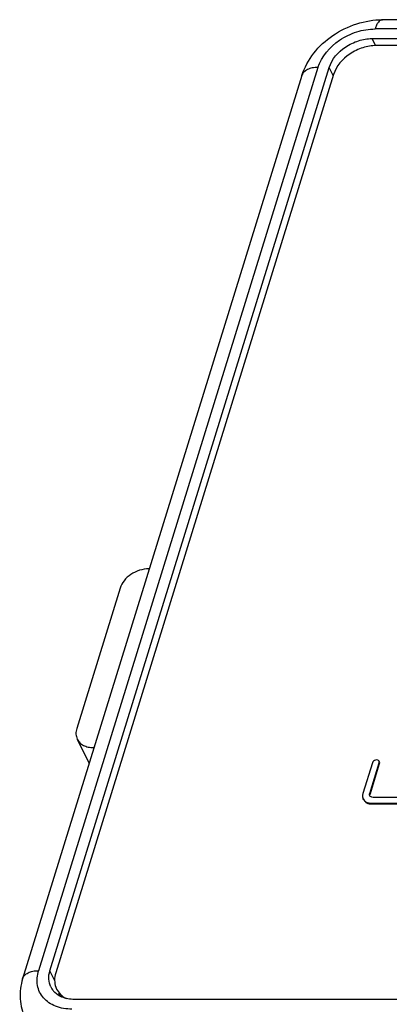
# Model space of a CAD drawing. Header units: millimetres. Extents: x 0 to 594, y 0 to 420.
# Tile 8 of 20: x 356 to 378, y 134 to 194. Entities that reach past the tile are written whole.
import ezdxf

# ---------------------------------------------------------------- set-up
doc = ezdxf.new("R2010")
doc.units = ezdxf.units.MM
doc.header["$LTSCALE"] = 32.67
doc.layers.get('0').update_dxf_attribs({"linetype": 'CONTINUOUS'})
doc.layers.add('3_ALL_AXES', color=7, linetype='CONTINUOUS')

msp = doc.modelspace()

# ---------------------------------------------------------------- linework, layer by layer
at = {"color": 7, "linetype": 'CONTINUOUS'}
for p, q in [((553.317775, 193.792664), (377.855655, 193.792664)), ((552.597844, 192.210985), (377.481123, 192.210985)), ((372.933142, 190.385554), (355.867466, 135.161007)), ((374.864087, 190.4485), (357.889186, 135.5177)), ((363.610593, 160.217776), (363.565378, 160.217776)), ((361.820687, 159.042786), (359.170061, 150.465356)), ((359.205055, 149.804542), (359.933771, 148.319574)), ((360.233768, 149.290365), (360.188553, 149.290365)), ((358.054947, 134.295657), (358.151287, 134.099339))]:
    msp.add_line(p, q, dxfattribs=at)
at = {"color": 9, "linetype": 'CONTINUOUS'}
for p, q in [((552.860212, 193.225079), (377.398092, 193.225079)), ((373.90871, 190.875098), (356.843035, 135.650551)), ((360.188553, 149.290365), (360.216297, 149.233828))]:
    msp.add_line(p, q, dxfattribs=at)
at = {"color": 7, "linetype": 'CONTINUOUS'}
msp.add_arc((358.995062, 135.043324), 1.173359, 200.31965753, 206.13493691, dxfattribs=at)
for points, knots in [([(372.933142, 190.385554), (373.083697, 190.87275), (373.597282, 191.810713), (374.782851, 192.895862), (376.24409, 193.611743), (377.323603, 193.792664), (377.855655, 193.792664)], [0, 0, 0, 0, 0.240922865, 0.492372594, 0.748624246, 1, 1, 1, 1]), ([(377.481123, 192.210985), (377.199342, 192.210985), (376.621356, 192.110688), (375.623096, 191.631651), (375.020856, 190.955805), (374.864087, 190.4485)], [0, 0, 0, 0, 0.254924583, 0.51963021, 1, 1, 1, 1]), ([(363.565378, 160.217776), (363.377541, 160.217776), (362.993162, 160.151911), (362.472854, 159.899709), (362.053909, 159.52601), (361.871042, 159.205735), (361.820687, 159.042786)], [0, 0, 0, 0, 0.25319598, 0.516158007, 0.770102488, 1, 1, 1, 1]), ([(359.170061, 150.465356), (359.135739, 150.354292), (359.101428, 150.126929), (359.157317, 149.90188), (359.205065, 149.804547)], [0, 0, 0, 0, 0.517430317, 1, 1, 1, 1]), ([(359.205065, 149.804547), (359.243899, 149.725386), (359.352513, 149.575903), (359.584912, 149.411284), (359.87167, 149.311039), (360.080518, 149.290365), (360.188553, 149.290365)], [0, 0, 0, 0, 0.22685607, 0.465050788, 0.72204352, 1, 1, 1, 1]), ([(357.889186, 135.5177), (357.843744, 135.370653), (357.793485, 135.071718), (357.844684, 134.770962), (357.894721, 134.635866)], [0, 0, 0, 0, 0.516518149, 1, 1, 1, 1]), ([(355.867466, 135.161007), (355.744857, 134.764244), (355.630561, 133.926928), (355.843482, 133.103526), (356.023988, 132.735694)], [0, 0, 0, 0, 0.503358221, 1, 1, 1, 1]), ([(357.941668, 134.526475), (358.001633, 134.404303), (358.170791, 134.174107), (358.404956, 134.012893), (358.532918, 133.948576)], [0, 0, 0, 0, 0.487251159, 1, 1, 1, 1])]:
    msp.add_open_spline(points, degree=3, knots=knots, dxfattribs=at)
at = {"color": 9, "linetype": 'CONTINUOUS'}
for points, knots in [([(377.855655, 193.792642), (377.757435, 193.792537), (377.602108, 193.671212), (377.4796, 193.453666), (377.423267, 193.306542), (377.398092, 193.225079)], [0, 0, 0, 0, 0.38681214, 0.664210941, 1, 1, 1, 1]), ([(373.90871, 190.875098), (374.117738, 191.551511), (374.920632, 192.452829), (376.251794, 193.091291), (377.022421, 193.225079), (377.398092, 193.225079)], [0, 0, 0, 0, 0.480369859, 0.745102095, 1, 1, 1, 1]), ([(373.90871, 190.875098), (373.791306, 190.875098), (373.570149, 190.856429), (373.272942, 190.763098), (373.046494, 190.607841), (372.956215, 190.46023), (372.93314, 190.385555)], [0, 0, 0, 0, 0.303752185, 0.569989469, 0.7977859, 1, 1, 1, 1]), ([(355.867464, 135.161008), (355.890539, 135.235683), (355.980818, 135.383294), (356.207266, 135.538551), (356.504473, 135.631881), (356.72563, 135.650551), (356.843035, 135.650551)], [0, 0, 0, 0, 0.202214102, 0.430010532, 0.696247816, 1, 1, 1, 1]), ([(358.880019, 133.30057), (358.540685, 133.30057), (357.893269, 133.399034), (357.089476, 133.919664), (356.690136, 134.756883), (356.754279, 135.363336), (356.843035, 135.650551)], [0, 0, 0, 0, 0.277994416, 0.523098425, 0.753724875, 1, 1, 1, 1])]:
    msp.add_open_spline(points, degree=3, knots=knots, dxfattribs=at)
at = {"layer": '3_ALL_AXES', "color": 9, "linetype": 'CONTINUOUS'}
for p, q in [((377.427133, 192.208445), (377.216543, 192.637584)), ((374.842743, 190.379433), (374.599506, 190.875098)), ((377.677197, 148.310408), (377.652031, 148.361691)), ((377.096238, 146.430423), (377.071072, 146.481706)), ((377.191006, 145.842928), (377.16584, 145.894211)), ((357.821806, 135.063718), (357.53383, 135.650551))]:
    msp.add_line(p, q, dxfattribs=at)
at = {"layer": '3_ALL_AXES', "color": 7, "linetype": 'CONTINUOUS'}
for p, q in [((377.216543, 192.637584), (552.678662, 192.637584)), ((357.53383, 135.650551), (374.599506, 190.875098)), ((377.237553, 148.361691), (376.656594, 146.481706)), ((377.071072, 146.481706), (377.652031, 148.361691)), ((377.096238, 146.430423), (377.677197, 148.310408)), ((377.671948, 148.40953), (377.646782, 148.460813)), ((376.699257, 146.100016), (376.674091, 146.151299)), ((377.16584, 145.894211), (388.881736, 145.894211)), ((377.191006, 145.842928), (388.906902, 145.842928)), ((388.990666, 146.246708), (377.27477, 146.246708)), ((534.523688, 133.888065), (359.061568, 133.888065))]:
    msp.add_line(p, q, dxfattribs=at)
for centre, radius, start, end in [((358.644512, 135.178855), 1.178777, 206.14906139, 210.72543928), ((358.66124, 135.189656), 1.198675, 210.76071428, 220.93475508)]:
    msp.add_arc(centre, radius, start, end, dxfattribs=at)
for points, knots in [([(374.599506, 190.875098), (374.756277, 191.382408), (375.358446, 192.058407), (376.356823, 192.53725), (376.934795, 192.637584), (377.216543, 192.637584)], [0, 0, 0, 0, 0.480369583, 0.745107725, 1, 1, 1, 1]), ([(377.646763, 148.460803), (377.631351, 148.492601), (377.559917, 148.544376), (377.429148, 148.538307), (377.307746, 148.477995), (377.250108, 148.402318), (377.237553, 148.361691)], [0, 0, 0, 0, 0.210664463, 0.466900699, 0.7464883, 1, 1, 1, 1]), ([(376.656594, 146.481706), (376.647847, 146.453401), (376.623233, 146.344451), (376.637925, 146.22502), (376.674024, 146.151268)], [0, 0, 0, 0, 0.265136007, 1, 1, 1, 1]), ([(377.078043, 146.349531), (377.063604, 146.379032), (377.057727, 146.426804), (377.067573, 146.470384), (377.071072, 146.481706)], [0, 0, 0, 0, 0.734863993, 1, 1, 1, 1]), ([(377.27477, 146.246708), (377.23349, 146.246708), (377.154432, 146.2607), (377.093737, 146.317468), (377.078043, 146.349531)], [0, 0, 0, 0, 0.536258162, 1, 1, 1, 1]), ([(376.674024, 146.151268), (376.713257, 146.071111), (376.864995, 145.929192), (377.062641, 145.894211), (377.16584, 145.894211)], [0, 0, 0, 0, 0.463741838, 1, 1, 1, 1]), ([(376.807678, 145.964616), (376.832053, 145.94466), (376.94614, 145.86978), (377.086889, 145.842928), (377.191006, 145.842928)], [0, 0, 0, 0, 0.232288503, 1, 1, 1, 1]), ([(357.586382, 134.659359), (357.51466, 134.805462), (357.431253, 135.143119), (357.482397, 135.484113), (357.53383, 135.650551)], [0, 0, 0, 0, 0.483015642, 1, 1, 1, 1]), ([(358.309959, 134.022227), (358.254978, 134.043924), (358.04977, 134.137594), (357.864736, 134.278488), (357.755693, 134.404285)], [0, 0, 0, 0, 0.26201784, 1, 1, 1, 1]), ([(359.061568, 133.888065), (359.016433, 133.888065), (358.840658, 133.89307), (358.665257, 133.918265), (358.538386, 133.94967)], [0, 0, 0, 0, 0.256691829, 1, 1, 1, 1])]:
    msp.add_open_spline(points, degree=3, knots=knots, dxfattribs=at)
for points in [[(377.652031, 148.361691), (377.661799, 148.3933), (377.661192, 148.431032), (377.646763, 148.460803)], [(377.677197, 148.310408), (377.686966, 148.342021), (377.686536, 148.379831), (377.671957, 148.409534)], [(358.538386, 133.94967), (358.460835, 133.968867), (358.384273, 133.9929), (358.309959, 134.022227)]]:
    msp.add_open_spline(points, degree=3, dxfattribs=at)

doc.saveas('drawing.dxf')
